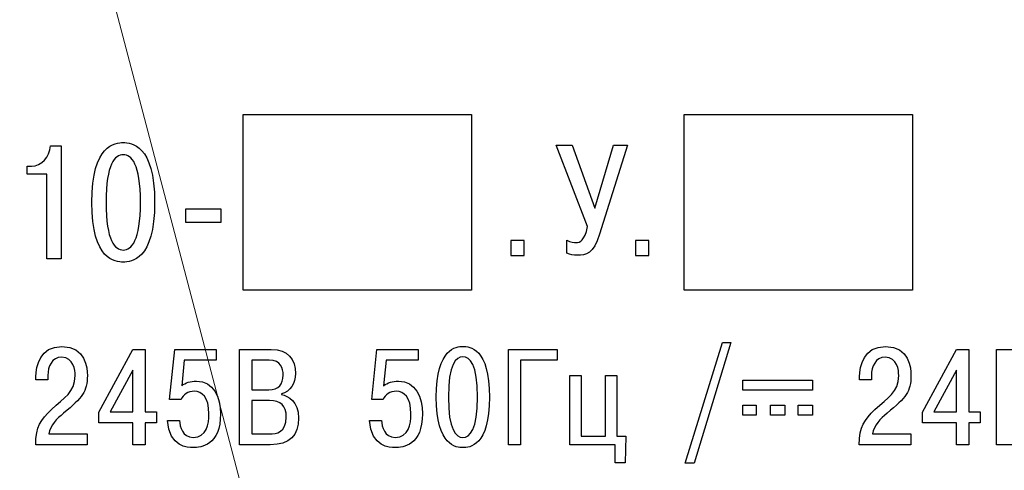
# Model space of a CAD drawing. Header units: millimetres. Extents: x 0 to 420, y 0 to 297.
# Tile 15 of 22: x 305 to 333, y 185 to 197. Entities that reach past the tile are written whole.
import ezdxf
from ezdxf.lldxf.tags import DXFTag

# ---------------------------------------------------------------- set-up
doc = ezdxf.new("R2010")
doc.units = ezdxf.units.MM
doc.layers.add('main', color=5, linetype='Continuous', lineweight=50)
doc.layers.add('text', color=250, linetype='Continuous')
tags = doc.linetypes.add('New Line1', pattern=[0.8, 0.5, -0.3]).pattern_tags.tags
tags[6:7] = [DXFTag(74, 4), DXFTag(75, 0), DXFTag(340, '0'), DXFTag(46, 1.0), DXFTag(50, 0.0), DXFTag(44, 0.0), DXFTag(45, 0.0)]
tags[4:5] = [DXFTag(74, 4), DXFTag(75, 0), DXFTag(340, '0'), DXFTag(46, 1.0), DXFTag(50, 0.0), DXFTag(44, 0.0), DXFTag(45, 0.0)]

msp = doc.modelspace()

# ---------------------------------------------------------------- linework, layer by layer
at = {"layer": 'main', "linetype": 'New Line1', "lineweight": 20, "ltscale": 5}
msp.add_line((329.773, 114.744), (301.959, 220.45), dxfattribs=at)
at = {"layer": 'text', "color": 7}
for points, knots in [([(295.125, 157.41), (295.125, 157.41), (295.125, 210.41), (295.125, 210.41), (295.125, 210.41), (295.125, 210.41), (374.125, 210.41), (374.125, 210.41), (374.125, 210.41), (374.125, 210.41), (374.125, 157.41), (374.125, 157.41), (374.125, 157.41), (374.125, 157.41), (295.125, 157.41), (295.125, 157.41)], [0, 0, 0, 0, 0.2, 0.2, 0.2, 0.2, 0.4, 0.4, 0.4, 0.4, 0.6, 0.6, 0.6, 0.6, 1, 1, 1, 1]), ([(295.125, 157.41), (295.125, 157.41), (295.125, 210.41), (295.125, 210.41), (295.125, 210.41), (295.125, 210.41), (374.125, 210.41), (374.125, 210.41), (374.125, 210.41), (374.125, 210.41), (374.125, 157.41), (374.125, 157.41), (374.125, 157.41), (374.125, 157.41), (295.125, 157.41), (295.125, 157.41)], [0, 0, 0, 0, 0.2, 0.2, 0.2, 0.2, 0.4, 0.4, 0.4, 0.4, 0.6, 0.6, 0.6, 0.6, 1, 1, 1, 1]), ([(295.125, 157.41), (295.125, 157.41), (295.125, 210.41), (295.125, 210.41), (295.125, 210.41), (295.125, 210.41), (374.125, 210.41), (374.125, 210.41), (374.125, 210.41), (374.125, 210.41), (374.125, 157.41), (374.125, 157.41), (374.125, 157.41), (374.125, 157.41), (295.125, 157.41), (295.125, 157.41)], [0, 0, 0, 0, 0.2, 0.2, 0.2, 0.2, 0.4, 0.4, 0.4, 0.4, 0.6, 0.6, 0.6, 0.6, 1, 1, 1, 1]), ([(318.084, 194.64), (318.084, 194.64), (311.584, 194.64), (311.584, 194.64), (311.584, 194.64), (311.584, 194.64), (311.584, 189.64), (311.584, 189.64), (311.584, 189.64), (311.584, 189.64), (318.084, 189.64), (318.084, 189.64), (318.084, 189.64), (318.084, 189.64), (318.084, 194.64), (318.084, 194.64)], [0, 0, 0, 0, 0.2, 0.2, 0.2, 0.2, 0.4, 0.4, 0.4, 0.4, 0.6, 0.6, 0.6, 0.6, 1, 1, 1, 1]), ([(330.632, 194.64), (330.632, 194.64), (324.132, 194.64), (324.132, 194.64), (324.132, 194.64), (324.132, 194.64), (324.132, 189.64), (324.132, 189.64), (324.132, 189.64), (324.132, 189.64), (330.632, 189.64), (330.632, 189.64), (330.632, 189.64), (330.632, 189.64), (330.632, 194.64), (330.632, 194.64)], [0, 0, 0, 0, 0.2, 0.2, 0.2, 0.2, 0.4, 0.4, 0.4, 0.4, 0.6, 0.6, 0.6, 0.6, 1, 1, 1, 1]), ([(305.442, 192.947), (305.442, 192.947), (306.002, 192.947), (306.002, 192.947), (306.002, 192.947), (306.002, 192.947), (306.002, 190.535), (306.002, 190.535), (306.002, 190.535), (306.002, 190.535), (306.41, 190.535), (306.41, 190.535), (306.41, 190.535), (306.41, 190.535), (306.41, 193.745), (306.41, 193.745), (306.41, 193.745), (306.41, 193.745), (306.098, 193.745), (306.098, 193.745), (306.098, 193.745), (306.071, 193.433), (305.855, 193.172), (305.557, 193.172), (305.557, 193.172), (305.557, 193.172), (305.442, 193.172), (305.442, 193.172), (305.442, 193.172), (305.442, 193.172), (305.442, 192.947), (305.442, 192.947)], [0, 0, 0, 0, 0.111111, 0.111111, 0.111111, 0.111111, 0.222222, 0.222222, 0.222222, 0.222222, 0.333333, 0.333333, 0.333333, 0.333333, 0.444444, 0.444444, 0.444444, 0.444444, 0.555556, 0.555556, 0.555556, 0.555556, 0.666667, 0.666667, 0.666667, 0.666667, 0.777778, 0.777778, 0.777778, 0.777778, 1, 1, 1, 1]), ([(308.172, 190.438), (308.392, 190.438), (309.066, 190.484), (309.066, 192.14), (309.066, 192.14), (309.066, 193.795), (308.392, 193.841), (308.172, 193.841), (308.172, 193.841), (307.952, 193.841), (307.278, 193.795), (307.278, 192.14), (307.278, 192.14), (307.278, 190.484), (307.952, 190.438), (308.172, 190.438)], [0, 0, 0, 0, 0.2, 0.2, 0.2, 0.2, 0.4, 0.4, 0.4, 0.4, 0.6, 0.6, 0.6, 0.6, 1, 1, 1, 1]), ([(321.591, 191.977), (321.591, 191.977), (320.952, 193.767), (320.952, 193.767), (320.952, 193.767), (320.952, 193.767), (320.497, 193.767), (320.497, 193.767), (320.497, 193.767), (320.497, 193.767), (321.388, 191.448), (321.388, 191.448), (321.388, 191.448), (321.291, 191.046), (321.185, 190.993), (321.053, 190.993), (321.053, 190.993), (321.013, 190.993), (320.907, 191.002), (320.793, 191.068), (320.793, 191.068), (320.793, 191.068), (320.793, 190.694), (320.793, 190.694), (320.793, 190.694), (320.903, 190.644), (320.978, 190.635), (321.097, 190.635), (321.097, 190.635), (321.335, 190.635), (321.556, 190.68), (321.728, 191.231), (321.728, 191.231), (321.728, 191.231), (322.526, 193.767), (322.526, 193.767), (322.526, 193.767), (322.526, 193.767), (322.12, 193.767), (322.12, 193.767), (322.12, 193.767), (322.12, 193.767), (321.591, 191.977), (321.591, 191.977)], [0, 0, 0, 0, 0.083333, 0.083333, 0.083333, 0.083333, 0.166667, 0.166667, 0.166667, 0.166667, 0.25, 0.25, 0.25, 0.25, 0.333333, 0.333333, 0.333333, 0.333333, 0.416667, 0.416667, 0.416667, 0.416667, 0.5, 0.5, 0.5, 0.5, 0.583333, 0.583333, 0.583333, 0.583333, 0.666667, 0.666667, 0.666667, 0.666667, 0.75, 0.75, 0.75, 0.75, 0.833333, 0.833333, 0.833333, 0.833333, 1, 1, 1, 1]), ([(308.172, 190.783), (307.938, 190.783), (307.682, 191.044), (307.682, 192.14), (307.682, 192.14), (307.682, 193.236), (307.938, 193.497), (308.172, 193.497), (308.172, 193.497), (308.406, 193.497), (308.663, 193.236), (308.663, 192.14), (308.663, 192.14), (308.663, 191.044), (308.406, 190.783), (308.172, 190.783)], [0, 0, 0, 0, 0.2, 0.2, 0.2, 0.2, 0.4, 0.4, 0.4, 0.4, 0.6, 0.6, 0.6, 0.6, 1, 1, 1, 1]), ([(309.953, 191.567), (309.953, 191.567), (310.952, 191.567), (310.952, 191.567), (310.952, 191.567), (310.952, 191.567), (310.952, 191.957), (310.952, 191.957), (310.952, 191.957), (310.952, 191.957), (309.953, 191.957), (309.953, 191.957), (309.953, 191.957), (309.953, 191.957), (309.953, 191.567), (309.953, 191.567)], [0, 0, 0, 0, 0.2, 0.2, 0.2, 0.2, 0.4, 0.4, 0.4, 0.4, 0.6, 0.6, 0.6, 0.6, 1, 1, 1, 1]), ([(319.198, 190.628), (319.198, 190.628), (319.198, 191.051), (319.198, 191.051), (319.198, 191.051), (319.198, 191.051), (319.582, 191.051), (319.582, 191.051), (319.582, 191.051), (319.582, 191.051), (319.582, 190.628), (319.582, 190.628), (319.582, 190.628), (319.582, 190.628), (319.198, 190.628), (319.198, 190.628)], [0, 0, 0, 0, 0.2, 0.2, 0.2, 0.2, 0.4, 0.4, 0.4, 0.4, 0.6, 0.6, 0.6, 0.6, 1, 1, 1, 1]), ([(322.748, 190.628), (322.748, 190.628), (322.748, 191.051), (322.748, 191.051), (322.748, 191.051), (322.748, 191.051), (323.132, 191.051), (323.132, 191.051), (323.132, 191.051), (323.132, 191.051), (323.132, 190.628), (323.132, 190.628), (323.132, 190.628), (323.132, 190.628), (322.748, 190.628), (322.748, 190.628)], [0, 0, 0, 0, 0.2, 0.2, 0.2, 0.2, 0.4, 0.4, 0.4, 0.4, 0.6, 0.6, 0.6, 0.6, 1, 1, 1, 1]), ([(307.143, 185.546), (307.143, 185.546), (306.053, 185.546), (306.053, 185.546), (306.053, 185.546), (306.103, 185.806), (306.274, 185.973), (306.476, 186.14), (306.476, 186.14), (307.011, 186.586), (307.151, 186.745), (307.151, 187.215), (307.151, 187.215), (307.151, 187.424), (307.104, 188.037), (306.429, 188.037), (306.429, 188.037), (305.804, 188.037), (305.688, 187.49), (305.688, 187.172), (305.688, 187.172), (305.688, 187.172), (305.688, 187.09), (305.688, 187.09), (305.688, 187.09), (305.688, 187.09), (306.026, 187.09), (306.026, 187.09), (306.026, 187.09), (306.026, 187.09), (306.026, 187.207), (306.026, 187.207), (306.026, 187.207), (306.026, 187.467), (306.142, 187.731), (306.418, 187.731), (306.418, 187.731), (306.767, 187.731), (306.802, 187.35), (306.802, 187.211), (306.802, 187.211), (306.802, 186.718), (306.491, 186.59), (306.127, 186.241), (306.127, 186.241), (305.828, 185.953), (305.684, 185.759), (305.68, 185.239), (305.68, 185.239), (305.68, 185.239), (307.143, 185.239), (307.143, 185.239), (307.143, 185.239), (307.143, 185.239), (307.143, 185.546), (307.143, 185.546)], [0, 0, 0, 0, 0.066667, 0.066667, 0.066667, 0.066667, 0.133333, 0.133333, 0.133333, 0.133333, 0.2, 0.2, 0.2, 0.2, 0.266667, 0.266667, 0.266667, 0.266667, 0.333333, 0.333333, 0.333333, 0.333333, 0.4, 0.4, 0.4, 0.4, 0.466667, 0.466667, 0.466667, 0.466667, 0.533333, 0.533333, 0.533333, 0.533333, 0.6, 0.6, 0.6, 0.6, 0.666667, 0.666667, 0.666667, 0.666667, 0.733333, 0.733333, 0.733333, 0.733333, 0.8, 0.8, 0.8, 0.8, 0.866667, 0.866667, 0.866667, 0.866667, 1, 1, 1, 1]), ([(317.839, 185.157), (318.025, 185.157), (318.596, 185.196), (318.596, 186.598), (318.596, 186.598), (318.596, 187.998), (318.025, 188.037), (317.839, 188.037), (317.839, 188.037), (317.653, 188.037), (317.082, 187.998), (317.082, 186.598), (317.082, 186.598), (317.082, 185.196), (317.653, 185.157), (317.839, 185.157)], [0, 0, 0, 0, 0.2, 0.2, 0.2, 0.2, 0.4, 0.4, 0.4, 0.4, 0.6, 0.6, 0.6, 0.6, 1, 1, 1, 1]), ([(324.166, 184.715), (324.166, 184.715), (324.419, 184.715), (324.419, 184.715), (324.419, 184.715), (324.419, 184.715), (325.467, 188.15), (325.467, 188.15), (325.467, 188.15), (325.467, 188.15), (325.223, 188.15), (325.223, 188.15), (325.223, 188.15), (325.223, 188.15), (324.166, 184.715), (324.166, 184.715)], [0, 0, 0, 0, 0.2, 0.2, 0.2, 0.2, 0.4, 0.4, 0.4, 0.4, 0.6, 0.6, 0.6, 0.6, 1, 1, 1, 1]), ([(330.582, 185.546), (330.582, 185.546), (329.492, 185.546), (329.492, 185.546), (329.492, 185.546), (329.542, 185.806), (329.713, 185.973), (329.914, 186.14), (329.914, 186.14), (330.45, 186.586), (330.59, 186.745), (330.59, 187.215), (330.59, 187.215), (330.59, 187.424), (330.543, 188.037), (329.868, 188.037), (329.868, 188.037), (329.243, 188.037), (329.127, 187.49), (329.127, 187.172), (329.127, 187.172), (329.127, 187.172), (329.127, 187.09), (329.127, 187.09), (329.127, 187.09), (329.127, 187.09), (329.464, 187.09), (329.464, 187.09), (329.464, 187.09), (329.464, 187.09), (329.464, 187.207), (329.464, 187.207), (329.464, 187.207), (329.464, 187.467), (329.581, 187.731), (329.856, 187.731), (329.856, 187.731), (330.206, 187.731), (330.241, 187.35), (330.241, 187.211), (330.241, 187.211), (330.241, 186.718), (329.93, 186.59), (329.565, 186.241), (329.565, 186.241), (329.266, 185.953), (329.123, 185.759), (329.119, 185.239), (329.119, 185.239), (329.119, 185.239), (330.582, 185.239), (330.582, 185.239), (330.582, 185.239), (330.582, 185.239), (330.582, 185.546), (330.582, 185.546)], [0, 0, 0, 0, 0.066667, 0.066667, 0.066667, 0.066667, 0.133333, 0.133333, 0.133333, 0.133333, 0.2, 0.2, 0.2, 0.2, 0.266667, 0.266667, 0.266667, 0.266667, 0.333333, 0.333333, 0.333333, 0.333333, 0.4, 0.4, 0.4, 0.4, 0.466667, 0.466667, 0.466667, 0.466667, 0.533333, 0.533333, 0.533333, 0.533333, 0.6, 0.6, 0.6, 0.6, 0.666667, 0.666667, 0.666667, 0.666667, 0.733333, 0.733333, 0.733333, 0.733333, 0.8, 0.8, 0.8, 0.8, 0.866667, 0.866667, 0.866667, 0.866667, 1, 1, 1, 1]), ([(308.448, 185.864), (308.448, 185.864), (308.448, 185.239), (308.448, 185.239), (308.448, 185.239), (308.448, 185.239), (308.794, 185.239), (308.794, 185.239), (308.794, 185.239), (308.794, 185.239), (308.794, 185.864), (308.794, 185.864), (308.794, 185.864), (308.794, 185.864), (309.12, 185.864), (309.12, 185.864), (309.12, 185.864), (309.12, 185.864), (309.12, 186.175), (309.12, 186.175), (309.12, 186.175), (309.12, 186.175), (308.794, 186.175), (308.794, 186.175), (308.794, 186.175), (308.794, 186.175), (308.794, 187.956), (308.794, 187.956), (308.794, 187.956), (308.794, 187.956), (308.448, 187.956), (308.448, 187.956), (308.448, 187.956), (308.448, 187.956), (307.474, 186.171), (307.474, 186.171), (307.474, 186.171), (307.474, 186.171), (307.474, 185.864), (307.474, 185.864), (307.474, 185.864), (307.474, 185.864), (308.448, 185.864), (308.448, 185.864)], [0, 0, 0, 0, 0.083333, 0.083333, 0.083333, 0.083333, 0.166667, 0.166667, 0.166667, 0.166667, 0.25, 0.25, 0.25, 0.25, 0.333333, 0.333333, 0.333333, 0.333333, 0.416667, 0.416667, 0.416667, 0.416667, 0.5, 0.5, 0.5, 0.5, 0.583333, 0.583333, 0.583333, 0.583333, 0.666667, 0.666667, 0.666667, 0.666667, 0.75, 0.75, 0.75, 0.75, 0.833333, 0.833333, 0.833333, 0.833333, 1, 1, 1, 1]), ([(309.435, 185.934), (309.482, 185.165), (310.009, 185.157), (310.165, 185.157), (310.165, 185.157), (310.382, 185.157), (310.941, 185.219), (310.941, 186.124), (310.941, 186.124), (310.941, 186.59), (310.739, 187.052), (310.258, 187.052), (310.258, 187.052), (310.079, 187.052), (309.955, 187.009), (309.835, 186.92), (309.835, 186.92), (309.835, 186.92), (309.908, 187.649), (309.908, 187.649), (309.908, 187.649), (309.908, 187.649), (310.82, 187.649), (310.82, 187.649), (310.82, 187.649), (310.82, 187.649), (310.82, 187.956), (310.82, 187.956), (310.82, 187.956), (310.82, 187.956), (309.637, 187.956), (309.637, 187.956), (309.637, 187.956), (309.637, 187.956), (309.493, 186.524), (309.493, 186.524), (309.493, 186.524), (309.493, 186.524), (309.819, 186.524), (309.819, 186.524), (309.819, 186.524), (309.874, 186.667), (310.021, 186.761), (310.192, 186.761), (310.192, 186.761), (310.409, 186.761), (310.611, 186.598), (310.611, 186.12), (310.611, 186.12), (310.611, 185.829), (310.541, 185.449), (310.165, 185.449), (310.165, 185.449), (309.862, 185.449), (309.777, 185.752), (309.777, 185.934), (309.777, 185.934), (309.777, 185.934), (309.435, 185.934), (309.435, 185.934)], [0, 0, 0, 0, 0.0625, 0.0625, 0.0625, 0.0625, 0.125, 0.125, 0.125, 0.125, 0.1875, 0.1875, 0.1875, 0.1875, 0.25, 0.25, 0.25, 0.25, 0.3125, 0.3125, 0.3125, 0.3125, 0.375, 0.375, 0.375, 0.375, 0.4375, 0.4375, 0.4375, 0.4375, 0.5, 0.5, 0.5, 0.5, 0.5625, 0.5625, 0.5625, 0.5625, 0.625, 0.625, 0.625, 0.625, 0.6875, 0.6875, 0.6875, 0.6875, 0.75, 0.75, 0.75, 0.75, 0.8125, 0.8125, 0.8125, 0.8125, 0.875, 0.875, 0.875, 0.875, 1, 1, 1, 1]), ([(311.485, 187.956), (311.485, 187.956), (311.485, 185.239), (311.485, 185.239), (311.485, 185.239), (311.485, 185.239), (312.354, 185.239), (312.354, 185.239), (312.354, 185.239), (312.913, 185.239), (313.162, 185.515), (313.162, 185.996), (313.162, 185.996), (313.162, 186.481), (312.867, 186.632), (312.673, 186.667), (312.673, 186.667), (312.673, 186.667), (312.673, 186.687), (312.673, 186.687), (312.673, 186.687), (312.933, 186.753), (313.076, 186.997), (313.076, 187.265), (313.076, 187.265), (313.076, 187.672), (312.855, 187.956), (312.385, 187.956), (312.385, 187.956), (312.385, 187.956), (311.485, 187.956), (311.485, 187.956)], [0, 0, 0, 0, 0.111111, 0.111111, 0.111111, 0.111111, 0.222222, 0.222222, 0.222222, 0.222222, 0.333333, 0.333333, 0.333333, 0.333333, 0.444444, 0.444444, 0.444444, 0.444444, 0.555556, 0.555556, 0.555556, 0.555556, 0.666667, 0.666667, 0.666667, 0.666667, 0.777778, 0.777778, 0.777778, 0.777778, 1, 1, 1, 1]), ([(315.184, 185.934), (315.23, 185.165), (315.758, 185.157), (315.913, 185.157), (315.913, 185.157), (316.131, 185.157), (316.689, 185.219), (316.689, 186.124), (316.689, 186.124), (316.689, 186.59), (316.488, 187.052), (316.006, 187.052), (316.006, 187.052), (315.828, 187.052), (315.704, 187.009), (315.583, 186.92), (315.583, 186.92), (315.583, 186.92), (315.657, 187.649), (315.657, 187.649), (315.657, 187.649), (315.657, 187.649), (316.569, 187.649), (316.569, 187.649), (316.569, 187.649), (316.569, 187.649), (316.569, 187.956), (316.569, 187.956), (316.569, 187.956), (316.569, 187.956), (315.385, 187.956), (315.385, 187.956), (315.385, 187.956), (315.385, 187.956), (315.242, 186.524), (315.242, 186.524), (315.242, 186.524), (315.242, 186.524), (315.568, 186.524), (315.568, 186.524), (315.568, 186.524), (315.622, 186.667), (315.77, 186.761), (315.94, 186.761), (315.94, 186.761), (316.158, 186.761), (316.36, 186.598), (316.36, 186.12), (316.36, 186.12), (316.36, 185.829), (316.29, 185.449), (315.913, 185.449), (315.913, 185.449), (315.61, 185.449), (315.525, 185.752), (315.525, 185.934), (315.525, 185.934), (315.525, 185.934), (315.184, 185.934), (315.184, 185.934)], [0, 0, 0, 0, 0.0625, 0.0625, 0.0625, 0.0625, 0.125, 0.125, 0.125, 0.125, 0.1875, 0.1875, 0.1875, 0.1875, 0.25, 0.25, 0.25, 0.25, 0.3125, 0.3125, 0.3125, 0.3125, 0.375, 0.375, 0.375, 0.375, 0.4375, 0.4375, 0.4375, 0.4375, 0.5, 0.5, 0.5, 0.5, 0.5625, 0.5625, 0.5625, 0.5625, 0.625, 0.625, 0.625, 0.625, 0.6875, 0.6875, 0.6875, 0.6875, 0.75, 0.75, 0.75, 0.75, 0.8125, 0.8125, 0.8125, 0.8125, 0.875, 0.875, 0.875, 0.875, 1, 1, 1, 1]), ([(317.839, 185.449), (317.641, 185.449), (317.424, 185.67), (317.424, 186.598), (317.424, 186.598), (317.424, 187.525), (317.641, 187.746), (317.839, 187.746), (317.839, 187.746), (318.037, 187.746), (318.254, 187.525), (318.254, 186.598), (318.254, 186.598), (318.254, 185.67), (318.037, 185.449), (317.839, 185.449)], [0, 0, 0, 0, 0.2, 0.2, 0.2, 0.2, 0.4, 0.4, 0.4, 0.4, 0.6, 0.6, 0.6, 0.6, 1, 1, 1, 1]), ([(319.482, 187.649), (319.482, 187.649), (320.518, 187.649), (320.518, 187.649), (320.518, 187.649), (320.518, 187.649), (320.518, 187.956), (320.518, 187.956), (320.518, 187.956), (320.518, 187.956), (319.136, 187.956), (319.136, 187.956), (319.136, 187.956), (319.136, 187.956), (319.136, 185.239), (319.136, 185.239), (319.136, 185.239), (319.136, 185.239), (319.482, 185.239), (319.482, 185.239), (319.482, 185.239), (319.482, 185.239), (319.482, 187.649), (319.482, 187.649)], [0, 0, 0, 0, 0.142857, 0.142857, 0.142857, 0.142857, 0.285714, 0.285714, 0.285714, 0.285714, 0.428571, 0.428571, 0.428571, 0.428571, 0.571429, 0.571429, 0.571429, 0.571429, 0.714286, 0.714286, 0.714286, 0.714286, 1, 1, 1, 1]), ([(331.887, 185.864), (331.887, 185.864), (331.887, 185.239), (331.887, 185.239), (331.887, 185.239), (331.887, 185.239), (332.232, 185.239), (332.232, 185.239), (332.232, 185.239), (332.232, 185.239), (332.232, 185.864), (332.232, 185.864), (332.232, 185.864), (332.232, 185.864), (332.558, 185.864), (332.558, 185.864), (332.558, 185.864), (332.558, 185.864), (332.558, 186.175), (332.558, 186.175), (332.558, 186.175), (332.558, 186.175), (332.232, 186.175), (332.232, 186.175), (332.232, 186.175), (332.232, 186.175), (332.232, 187.956), (332.232, 187.956), (332.232, 187.956), (332.232, 187.956), (331.887, 187.956), (331.887, 187.956), (331.887, 187.956), (331.887, 187.956), (330.913, 186.171), (330.913, 186.171), (330.913, 186.171), (330.913, 186.171), (330.913, 185.864), (330.913, 185.864), (330.913, 185.864), (330.913, 185.864), (331.887, 185.864), (331.887, 185.864)], [0, 0, 0, 0, 0.083333, 0.083333, 0.083333, 0.083333, 0.166667, 0.166667, 0.166667, 0.166667, 0.25, 0.25, 0.25, 0.25, 0.333333, 0.333333, 0.333333, 0.333333, 0.416667, 0.416667, 0.416667, 0.416667, 0.5, 0.5, 0.5, 0.5, 0.583333, 0.583333, 0.583333, 0.583333, 0.666667, 0.666667, 0.666667, 0.666667, 0.75, 0.75, 0.75, 0.75, 0.833333, 0.833333, 0.833333, 0.833333, 1, 1, 1, 1]), ([(333.021, 187.956), (333.021, 187.956), (333.021, 185.239), (333.021, 185.239), (333.021, 185.239), (333.021, 185.239), (333.891, 185.239), (333.891, 185.239), (333.891, 185.239), (334.449, 185.239), (334.698, 185.515), (334.698, 185.996), (334.698, 185.996), (334.698, 186.481), (334.403, 186.632), (334.209, 186.667), (334.209, 186.667), (334.209, 186.667), (334.209, 186.687), (334.209, 186.687), (334.209, 186.687), (334.469, 186.753), (334.612, 186.997), (334.612, 187.265), (334.612, 187.265), (334.612, 187.672), (334.391, 187.956), (333.922, 187.956), (333.922, 187.956), (333.922, 187.956), (333.021, 187.956), (333.021, 187.956)], [0, 0, 0, 0, 0.111111, 0.111111, 0.111111, 0.111111, 0.222222, 0.222222, 0.222222, 0.222222, 0.333333, 0.333333, 0.333333, 0.333333, 0.444444, 0.444444, 0.444444, 0.444444, 0.555556, 0.555556, 0.555556, 0.555556, 0.666667, 0.666667, 0.666667, 0.666667, 0.777778, 0.777778, 0.777778, 0.777778, 1, 1, 1, 1]), ([(311.831, 187.649), (311.831, 187.649), (312.323, 187.649), (312.323, 187.649), (312.323, 187.649), (312.665, 187.649), (312.723, 187.412), (312.723, 187.226), (312.723, 187.226), (312.723, 186.955), (312.599, 186.803), (312.312, 186.803), (312.312, 186.803), (312.312, 186.803), (311.831, 186.803), (311.831, 186.803), (311.831, 186.803), (311.831, 186.803), (311.831, 187.649), (311.831, 187.649)], [0, 0, 0, 0, 0.166667, 0.166667, 0.166667, 0.166667, 0.333333, 0.333333, 0.333333, 0.333333, 0.5, 0.5, 0.5, 0.5, 0.666667, 0.666667, 0.666667, 0.666667, 1, 1, 1, 1]), ([(307.804, 186.175), (307.804, 186.175), (308.448, 187.362), (308.448, 187.362), (308.448, 187.362), (308.448, 187.362), (308.448, 186.175), (308.448, 186.175), (308.448, 186.175), (308.448, 186.175), (307.804, 186.175), (307.804, 186.175)], [0, 0, 0, 0, 0.25, 0.25, 0.25, 0.25, 0.5, 0.5, 0.5, 0.5, 1, 1, 1, 1]), ([(321.206, 185.48), (321.206, 185.48), (321.206, 187.211), (321.206, 187.211), (321.206, 187.211), (321.206, 187.211), (320.88, 187.211), (320.88, 187.211), (320.88, 187.211), (320.88, 187.211), (320.88, 185.239), (320.88, 185.239), (320.88, 185.239), (320.88, 185.239), (322.172, 185.239), (322.172, 185.239), (322.172, 185.239), (322.172, 185.239), (322.172, 184.727), (322.172, 184.727), (322.172, 184.727), (322.172, 184.727), (322.459, 184.727), (322.459, 184.727), (322.459, 184.727), (322.459, 184.727), (322.479, 185.48), (322.479, 185.48), (322.479, 185.48), (322.479, 185.48), (322.223, 185.48), (322.223, 185.48), (322.223, 185.48), (322.223, 185.48), (322.223, 187.211), (322.223, 187.211), (322.223, 187.211), (322.223, 187.211), (321.897, 187.211), (321.897, 187.211), (321.897, 187.211), (321.897, 187.211), (321.897, 185.48), (321.897, 185.48), (321.897, 185.48), (321.897, 185.48), (321.206, 185.48), (321.206, 185.48)], [0, 0, 0, 0, 0.076923, 0.076923, 0.076923, 0.076923, 0.153846, 0.153846, 0.153846, 0.153846, 0.230769, 0.230769, 0.230769, 0.230769, 0.307692, 0.307692, 0.307692, 0.307692, 0.384615, 0.384615, 0.384615, 0.384615, 0.461538, 0.461538, 0.461538, 0.461538, 0.538462, 0.538462, 0.538462, 0.538462, 0.615385, 0.615385, 0.615385, 0.615385, 0.692308, 0.692308, 0.692308, 0.692308, 0.769231, 0.769231, 0.769231, 0.769231, 0.846154, 0.846154, 0.846154, 0.846154, 1, 1, 1, 1]), ([(331.243, 186.175), (331.243, 186.175), (331.887, 187.362), (331.887, 187.362), (331.887, 187.362), (331.887, 187.362), (331.887, 186.175), (331.887, 186.175), (331.887, 186.175), (331.887, 186.175), (331.243, 186.175), (331.243, 186.175)], [0, 0, 0, 0, 0.25, 0.25, 0.25, 0.25, 0.5, 0.5, 0.5, 0.5, 1, 1, 1, 1]), ([(325.803, 186.793), (325.803, 186.793), (327.784, 186.793), (327.784, 186.793), (327.784, 186.793), (327.784, 186.793), (327.784, 187.079), (327.784, 187.079), (327.784, 187.079), (327.784, 187.079), (325.803, 187.079), (325.803, 187.079), (325.803, 187.079), (325.803, 187.079), (325.803, 186.793), (325.803, 186.793)], [0, 0, 0, 0, 0.2, 0.2, 0.2, 0.2, 0.4, 0.4, 0.4, 0.4, 0.6, 0.6, 0.6, 0.6, 1, 1, 1, 1]), ([(311.831, 186.497), (311.831, 186.497), (312.331, 186.497), (312.331, 186.497), (312.331, 186.497), (312.661, 186.497), (312.812, 186.361), (312.812, 186.027), (312.812, 186.027), (312.812, 185.589), (312.537, 185.546), (312.331, 185.546), (312.331, 185.546), (312.331, 185.546), (311.831, 185.546), (311.831, 185.546), (311.831, 185.546), (311.831, 185.546), (311.831, 186.497), (311.831, 186.497)], [0, 0, 0, 0, 0.166667, 0.166667, 0.166667, 0.166667, 0.333333, 0.333333, 0.333333, 0.333333, 0.5, 0.5, 0.5, 0.5, 0.666667, 0.666667, 0.666667, 0.666667, 1, 1, 1, 1]), ([(325.803, 186.079), (325.803, 186.079), (326.184, 186.079), (326.184, 186.079), (326.184, 186.079), (326.184, 186.079), (326.184, 186.365), (326.184, 186.365), (326.184, 186.365), (326.184, 186.365), (325.803, 186.365), (325.803, 186.365), (325.803, 186.365), (325.803, 186.365), (325.803, 186.079), (325.803, 186.079)], [0, 0, 0, 0, 0.2, 0.2, 0.2, 0.2, 0.4, 0.4, 0.4, 0.4, 0.6, 0.6, 0.6, 0.6, 1, 1, 1, 1]), ([(326.59, 186.079), (326.59, 186.079), (326.996, 186.079), (326.996, 186.079), (326.996, 186.079), (326.996, 186.079), (326.996, 186.365), (326.996, 186.365), (326.996, 186.365), (326.996, 186.365), (326.59, 186.365), (326.59, 186.365), (326.59, 186.365), (326.59, 186.365), (326.59, 186.079), (326.59, 186.079)], [0, 0, 0, 0, 0.2, 0.2, 0.2, 0.2, 0.4, 0.4, 0.4, 0.4, 0.6, 0.6, 0.6, 0.6, 1, 1, 1, 1]), ([(327.377, 186.079), (327.377, 186.079), (327.784, 186.079), (327.784, 186.079), (327.784, 186.079), (327.784, 186.079), (327.784, 186.365), (327.784, 186.365), (327.784, 186.365), (327.784, 186.365), (327.377, 186.365), (327.377, 186.365), (327.377, 186.365), (327.377, 186.365), (327.377, 186.079), (327.377, 186.079)], [0, 0, 0, 0, 0.2, 0.2, 0.2, 0.2, 0.4, 0.4, 0.4, 0.4, 0.6, 0.6, 0.6, 0.6, 1, 1, 1, 1])]:
    msp.add_open_spline(points, degree=3, knots=knots, dxfattribs=at)

doc.saveas('drawing.dxf')
